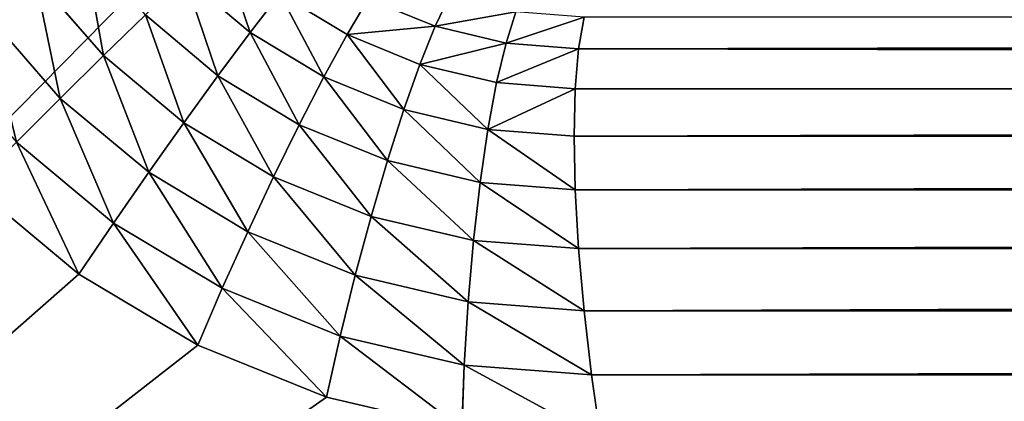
# Model space of a CAD drawing. Header units: centimetres. Extents: x -20.5 to 20.5, y -20.5 to 20.5.
# Tile 13 of 256: x -17.054 to -15.36, y -17.513 to -16.855. Entities that reach past the tile are written whole.
import ezdxf

# ---------------------------------------------------------------- set-up
doc = ezdxf.new("R2010")
doc.units = ezdxf.units.CM
doc.header["$LTSCALE"] = 2.54
doc.layers.get('0').update_dxf_attribs({"true_color": 0xff5454})

# ---------------------------------------------------------------- blocks, each defined once
blk = doc.blocks.new('Grupuj#1')
at = {"color": 7, "true_color": 0xfdfdfd}
for p, q in [((3.4723, 3.7185, 13.4237), (3.5901, 3.583, 13.4237)), ((3.4723, 3.7185, 13.4237), (3.5901, 3.583, 13.4237)), ((3.7291, 3.7183, 13.295), (3.8423, 3.623, 13.295)), ((3.7291, 3.7183, 13.295), (3.8423, 3.623, 13.295)), ((3.8933, 3.6894, 13.2114), (3.8423, 3.623, 13.295)), ((3.8933, 3.6894, 13.2114), (3.8423, 3.623, 13.295)), ((3.8933, 3.6894, 13.2114), (4.009, 3.6192, 13.2114)), ((3.8933, 3.6894, 13.2114), (4.009, 3.6192, 13.2114)), ((4.0452, 3.6811, 13.1178), (4.009, 3.6192, 13.2114)), ((4.0452, 3.6811, 13.1178), (4.009, 3.6192, 13.2114)), ((4.0452, 3.6811, 13.1178), (4.1609, 3.6336, 13.1178)), ((4.0452, 3.6811, 13.1178), (4.1609, 3.6336, 13.1178)), ((4.1855, 3.6857, 13.0163), (4.1609, 3.6336, 13.1178)), ((4.1855, 3.6857, 13.0163), (4.1609, 3.6336, 13.1178)), ((3.3856, 3.6584, 13.4657), (3.5155, 3.5093, 13.4657)), ((3.3856, 3.6584, 13.4657), (3.5155, 3.5093, 13.4657)), ((3.6619, 3.6533, 13.3663), (3.5901, 3.583, 13.4237)), ((3.6619, 3.6533, 13.3663), (3.5901, 3.583, 13.4237)), ((3.6619, 3.6533, 13.3663), (3.7867, 3.5484, 13.3663)), ((3.6619, 3.6533, 13.3663), (3.7867, 3.5484, 13.3663)), ((4.2998, 3.6584, 13.0163), (4.2827, 3.6047, 13.1178)), ((4.2998, 3.6584, 13.0163), (4.2827, 3.6047, 13.1178)), ((4.4169, 3.6493, 13.0163), (4.4075, 3.5949, 13.1178)), ((4.4169, 3.6493, 13.0163), (4.4075, 3.5949, 13.1178)), ((4.1609, 3.6336, 13.1178), (4.1344, 3.5679, 13.2114)), ((4.1609, 3.6336, 13.1178), (4.1344, 3.5679, 13.2114)), ((4.1609, 3.6336, 13.1178), (4.2827, 3.6047, 13.1178)), ((4.1609, 3.6336, 13.1178), (4.2827, 3.6047, 13.1178)), ((3.8423, 3.623, 13.295), (3.7867, 3.5484, 13.3663)), ((3.8423, 3.623, 13.295), (3.7867, 3.5484, 13.3663)), ((3.8423, 3.623, 13.295), (3.9692, 3.5463, 13.295)), ((3.8423, 3.623, 13.295), (3.9692, 3.5463, 13.295)), ((4.009, 3.6192, 13.2114), (3.9692, 3.5463, 13.295)), ((4.009, 3.6192, 13.2114), (3.9692, 3.5463, 13.295)), ((4.009, 3.6192, 13.2114), (4.1344, 3.5679, 13.2114)), ((4.009, 3.6192, 13.2114), (4.1344, 3.5679, 13.2114)), ((4.2827, 3.6047, 13.1178), (4.2664, 3.5365, 13.2114)), ((4.2827, 3.6047, 13.1178), (4.2664, 3.5365, 13.2114)), ((4.2827, 3.6047, 13.1178), (4.4075, 3.5949, 13.1178)), ((4.2827, 3.6047, 13.1178), (4.4075, 3.5949, 13.1178)), ((4.4075, 3.5949, 13.1178), (4.4018, 3.526, 13.2114)), ((4.4075, 3.5949, 13.1178), (4.4018, 3.526, 13.2114)), ((36.5925, 3.5949, 13.1178), (4.4075, 3.5949, 13.1178)), ((36.5925, 3.5949, 13.1178), (4.4075, 3.5949, 13.1178)), ((3.5901, 3.583, 13.4237), (3.5155, 3.5093, 13.4657)), ((3.5901, 3.583, 13.4237), (3.5155, 3.5093, 13.4657)), ((3.5901, 3.583, 13.4237), (3.728, 3.4674, 13.4237)), ((3.5901, 3.583, 13.4237), (3.728, 3.4674, 13.4237)), ((4.1344, 3.5679, 13.2114), (4.1067, 3.4901, 13.295)), ((4.1344, 3.5679, 13.2114), (4.1067, 3.4901, 13.295)), ((4.1344, 3.5679, 13.2114), (4.2664, 3.5365, 13.2114)), ((4.1344, 3.5679, 13.2114), (4.2664, 3.5365, 13.2114)), ((3.7867, 3.5484, 13.3663), (3.728, 3.4674, 13.4237)), ((3.7867, 3.5484, 13.3663), (3.728, 3.4674, 13.4237)), ((3.7867, 3.5484, 13.3663), (3.9267, 3.4639, 13.3663)), ((3.7867, 3.5484, 13.3663), (3.9267, 3.4639, 13.3663)), ((3.9692, 3.5463, 13.295), (3.9267, 3.4639, 13.3663)), ((3.9692, 3.5463, 13.295), (3.9267, 3.4639, 13.3663)), ((3.9692, 3.5463, 13.295), (4.1067, 3.4901, 13.295)), ((3.9692, 3.5463, 13.295), (4.1067, 3.4901, 13.295)), ((4.2664, 3.5365, 13.2114), (4.2515, 3.4558, 13.295)), ((4.2664, 3.5365, 13.2114), (4.2515, 3.4558, 13.295)), ((4.2664, 3.5365, 13.2114), (4.4018, 3.526, 13.2114)), ((4.2664, 3.5365, 13.2114), (4.4018, 3.526, 13.2114)), ((4.4018, 3.526, 13.2114), (4.3999, 3.4443, 13.295)), ((4.4018, 3.526, 13.2114), (4.3999, 3.4443, 13.295)), ((36.5982, 3.526, 13.2114), (4.4018, 3.526, 13.2114)), ((36.5982, 3.526, 13.2114), (4.4018, 3.526, 13.2114)), ((3.5155, 3.5093, 13.4657), (3.4399, 3.4339, 13.4914)), ((3.5155, 3.5093, 13.4657), (3.4399, 3.4339, 13.4914)), ((3.5155, 3.5093, 13.4657), (3.6676, 3.382, 13.4657)), ((3.5155, 3.5093, 13.4657), (3.6676, 3.382, 13.4657)), ((4.1067, 3.4901, 13.295), (4.0784, 3.4021, 13.3663)), ((4.1067, 3.4901, 13.295), (4.0784, 3.4021, 13.3663)), ((4.1067, 3.4901, 13.295), (4.2515, 3.4558, 13.295)), ((4.1067, 3.4901, 13.295), (4.2515, 3.4558, 13.295)), ((3.728, 3.4674, 13.4237), (3.6676, 3.382, 13.4657)), ((3.728, 3.4674, 13.4237), (3.6676, 3.382, 13.4657)), ((3.728, 3.4674, 13.4237), (3.8827, 3.3743, 13.4237)), ((3.728, 3.4674, 13.4237), (3.8827, 3.3743, 13.4237)), ((3.9267, 3.4639, 13.3663), (3.8827, 3.3743, 13.4237)), ((3.9267, 3.4639, 13.3663), (3.8827, 3.3743, 13.4237)), ((3.9267, 3.4639, 13.3663), (4.0784, 3.4021, 13.3663)), ((3.9267, 3.4639, 13.3663), (4.0784, 3.4021, 13.3663)), ((4.2515, 3.4558, 13.295), (4.2381, 3.3644, 13.3663)), ((4.2515, 3.4558, 13.295), (4.2381, 3.3644, 13.3663)), ((4.2515, 3.4558, 13.295), (4.3999, 3.4443, 13.295)), ((4.2515, 3.4558, 13.295), (4.3999, 3.4443, 13.295)), ((36.6001, 3.4443, 13.295), (4.3999, 3.4443, 13.295)), ((4.3999, 3.4443, 13.295), (4.4018, 3.3517, 13.3663)), ((36.6001, 3.4443, 13.295), (4.3999, 3.4443, 13.295)), ((4.3999, 3.4443, 13.295), (4.4018, 3.3517, 13.3663)), ((3.4399, 3.4339, 13.4914), (3.607, 3.2944, 13.4914)), ((3.4399, 3.4339, 13.4914), (3.607, 3.2944, 13.4914)), ((4.0784, 3.4021, 13.3663), (4.0503, 3.3061, 13.4237)), ((4.0784, 3.4021, 13.3663), (4.0503, 3.3061, 13.4237)), ((4.0784, 3.4021, 13.3663), (4.2381, 3.3644, 13.3663)), ((4.0784, 3.4021, 13.3663), (4.2381, 3.3644, 13.3663)), ((3.6676, 3.382, 13.4657), (3.607, 3.2944, 13.4914)), ((3.6676, 3.382, 13.4657), (3.607, 3.2944, 13.4914)), ((3.6676, 3.382, 13.4657), (3.8382, 3.2796, 13.4657)), ((3.6676, 3.382, 13.4657), (3.8382, 3.2796, 13.4657)), ((3.8827, 3.3743, 13.4237), (3.8382, 3.2796, 13.4657)), ((3.8827, 3.3743, 13.4237), (3.8382, 3.2796, 13.4657)), ((3.8827, 3.3743, 13.4237), (4.0503, 3.3061, 13.4237)), ((3.8827, 3.3743, 13.4237), (4.0503, 3.3061, 13.4237)), ((3.5476, 3.2066, 13.5), (3.3652, 3.3587, 13.5)), ((3.5476, 3.2066, 13.5), (3.3652, 3.3587, 13.5)), ((4.2381, 3.3644, 13.3663), (4.2267, 3.2645, 13.4237)), ((4.2381, 3.3644, 13.3663), (4.2267, 3.2645, 13.4237)), ((4.2381, 3.3644, 13.3663), (4.4018, 3.3517, 13.3663)), ((4.2381, 3.3644, 13.3663), (4.4018, 3.3517, 13.3663)), ((36.5982, 3.3517, 13.3663), (4.4018, 3.3517, 13.3663)), ((36.5982, 3.3517, 13.3663), (4.4018, 3.3517, 13.3663)), ((4.4018, 3.3517, 13.3663), (4.4075, 3.2506, 13.4237)), ((4.4018, 3.3517, 13.3663), (4.4075, 3.2506, 13.4237)), ((4.0503, 3.3061, 13.4237), (4.023, 3.2045, 13.4657)), ((4.0503, 3.3061, 13.4237), (4.023, 3.2045, 13.4657)), ((4.0503, 3.3061, 13.4237), (4.2267, 3.2645, 13.4237)), ((4.0503, 3.3061, 13.4237), (4.2267, 3.2645, 13.4237)), ((3.607, 3.2944, 13.4914), (3.5476, 3.2066, 13.5)), ((3.607, 3.2944, 13.4914), (3.5476, 3.2066, 13.5)), ((3.607, 3.2944, 13.4914), (3.7942, 3.1821, 13.4914)), ((3.607, 3.2944, 13.4914), (3.7942, 3.1821, 13.4914)), ((3.8382, 3.2796, 13.4657), (3.7942, 3.1821, 13.4914)), ((3.8382, 3.2796, 13.4657), (3.7942, 3.1821, 13.4914)), ((3.8382, 3.2796, 13.4657), (4.023, 3.2045, 13.4657)), ((3.8382, 3.2796, 13.4657), (4.023, 3.2045, 13.4657)), ((4.2267, 3.2645, 13.4237), (4.2175, 3.1588, 13.4657)), ((4.2267, 3.2645, 13.4237), (4.2175, 3.1588, 13.4657)), ((4.2267, 3.2645, 13.4237), (4.4075, 3.2506, 13.4237)), ((4.2267, 3.2645, 13.4237), (4.4075, 3.2506, 13.4237)), ((36.5925, 3.2506, 13.4237), (4.4075, 3.2506, 13.4237)), ((36.5925, 3.2506, 13.4237), (4.4075, 3.2506, 13.4237)), ((4.4075, 3.2506, 13.4237), (4.4169, 3.1434, 13.4657)), ((4.4075, 3.2506, 13.4237), (4.4169, 3.1434, 13.4657)), ((3.752, 3.0842, 13.5), (3.5476, 3.2066, 13.5)), ((3.752, 3.0842, 13.5), (3.5476, 3.2066, 13.5)), ((4.023, 3.2045, 13.4657), (3.9972, 3.0998, 13.4914)), ((4.023, 3.2045, 13.4657), (3.9972, 3.0998, 13.4914)), ((4.023, 3.2045, 13.4657), (4.2175, 3.1588, 13.4657)), ((4.023, 3.2045, 13.4657), (4.2175, 3.1588, 13.4657)), ((3.7942, 3.1821, 13.4914), (3.752, 3.0842, 13.5)), ((3.7942, 3.1821, 13.4914), (3.752, 3.0842, 13.5)), ((3.7942, 3.1821, 13.4914), (3.9972, 3.0998, 13.4914)), ((3.7942, 3.1821, 13.4914), (3.9972, 3.0998, 13.4914)), ((4.2175, 3.1588, 13.4657), (4.2107, 3.0497, 13.4914)), ((4.2175, 3.1588, 13.4657), (4.2107, 3.0497, 13.4914)), ((4.2175, 3.1588, 13.4657), (4.4169, 3.1434, 13.4657)), ((4.2175, 3.1588, 13.4657), (4.4169, 3.1434, 13.4657)), ((36.5831, 3.1434, 13.4657), (4.4169, 3.1434, 13.4657)), ((4.4169, 3.1434, 13.4657), (4.4297, 3.0328, 13.4914)), ((36.5831, 3.1434, 13.4657), (4.4169, 3.1434, 13.4657)), ((4.4169, 3.1434, 13.4657), (4.4297, 3.0328, 13.4914)), ((3.9972, 3.0998, 13.4914), (3.9735, 2.9946, 13.5)), ((3.9972, 3.0998, 13.4914), (3.9735, 2.9946, 13.5)), ((3.9972, 3.0998, 13.4914), (4.2107, 3.0497, 13.4914)), ((3.9972, 3.0998, 13.4914), (4.2107, 3.0497, 13.4914)), ((3.9735, 2.9946, 13.5), (3.752, 3.0842, 13.5)), ((3.9735, 2.9946, 13.5), (3.752, 3.0842, 13.5)), ((4.2107, 3.0497, 13.4914), (4.2066, 2.9399, 13.5)), ((4.2107, 3.0497, 13.4914), (4.2066, 2.9399, 13.5)), ((4.2107, 3.0497, 13.4914), (4.4297, 3.0328, 13.4914)), ((4.2107, 3.0497, 13.4914), (4.4297, 3.0328, 13.4914)), ((36.5703, 3.0328, 13.4914), (4.4297, 3.0328, 13.4914)), ((36.5703, 3.0328, 13.4914), (4.4297, 3.0328, 13.4914)), ((4.4297, 3.0328, 13.4914), (4.4456, 2.9215, 13.5)), ((4.4297, 3.0328, 13.4914), (4.4456, 2.9215, 13.5)), ((4.2066, 2.9399, 13.5), (3.9735, 2.9946, 13.5)), ((4.2066, 2.9399, 13.5), (3.9735, 2.9946, 13.5))]:
    blk.add_line(p, q, dxfattribs=at)
mesh = blk.add_polyface(dxfattribs=at)
corners = [(0.7, 0.7, 13.5), (2.9177, 4.4144, 13.5), (0.7, 41, 13.5), (2.9365, 4.1808, 13.5), (2.9925, 3.953, 13.5), (3.0843, 3.7366, 13.5), (3.2095, 3.5369, 13.5), (3.3652, 3.3587, 13.5), (3.5476, 3.2066, 13.5), (3.752, 3.0842, 13.5), (3.9735, 2.9946, 13.5), (4.2066, 2.9399, 13.5), (4.4456, 2.9215, 13.5), (40.3, 0.7, 13.5), (36.5544, 2.9215, 13.5), (36.7934, 2.9399, 13.5), (37.0265, 2.9946, 13.5), (37.248, 3.0842, 13.5), (37.4524, 3.2066, 13.5), (37.6348, 3.3587, 13.5), (37.7905, 3.5369, 13.5), (37.9157, 3.7366, 13.5), (38.0075, 3.953, 13.5), (38.0635, 4.1808, 13.5), (38.0823, 4.4144, 13.5), (38.0823, 28.1856, 13.5), (3.9735, 29.6054, 13.5), (40.3, 41, 13.5), (3.752, 29.5158, 13.5), (3.5476, 29.3934, 13.5), (3.3652, 29.2413, 13.5), (3.2095, 29.0631, 13.5), (3.0843, 28.8634, 13.5), (2.9925, 28.647, 13.5), (2.9365, 28.4192, 13.5), (2.9177, 28.1856, 13.5), (4.2066, 29.6601, 13.5), (4.4456, 29.6785, 13.5), (36.5544, 29.6785, 13.5), (36.7934, 29.6601, 13.5), (37.0265, 29.6054, 13.5), (37.248, 29.5158, 13.5), (37.4524, 29.3934, 13.5), (37.6348, 29.2413, 13.5), (37.7905, 29.0631, 13.5), (37.9157, 28.8634, 13.5), (38.0075, 28.647, 13.5), (38.0635, 28.4192, 13.5)]
mesh.append_faces([[corners[k] for k in face] for face in [(0, 1, 2), (1, 0, 3), (3, 0, 4), (4, 0, 5), (5, 0, 6), (6, 0, 7), (7, 0, 8), (8, 0, 9), (9, 0, 10), (10, 0, 11), (11, 0, 12), (12, 13, 14), (14, 13, 15), (15, 13, 16), (16, 13, 17), (17, 13, 18), (18, 13, 19), (19, 13, 20), (20, 13, 21), (21, 13, 22), (22, 13, 23), (23, 13, 24), (24, 13, 25), (2, 26, 27), (26, 2, 28), (28, 2, 29), (29, 2, 30), (30, 2, 31), (31, 2, 32), (32, 2, 33), (33, 2, 34), (34, 2, 35), (35, 2, 1), (27, 25, 13)]], dxfattribs={"vtx0": -1, "vtx1": -1, "color": 7})
mesh.append_faces([[corners[k] for k in face] for face in [(12, 0, 13), (27, 26, 36), (27, 36, 37), (27, 37, 38), (27, 38, 39), (27, 39, 40), (27, 40, 41), (27, 41, 42), (27, 42, 43), (27, 43, 44), (27, 44, 45), (27, 45, 46), (27, 46, 47), (27, 47, 25)]], dxfattribs={"vtx0": -1, "vtx2": -1, "color": 7})
mesh = blk.add_polyface(dxfattribs=at)
corners = [(40.3, 41), (0.7, 0.7), (0.7, 41), (40.3, 0.7)]
mesh.append_faces([[corners[k] for k in face] for face in [(0, 1, 2), (1, 0, 3)]], dxfattribs={"vtx0": -1, "color": 7})
mesh = blk.add_polyface(dxfattribs=at)
corners = [(3.5901, 3.583, 13.4237), (3.5552, 3.7762, 13.3663), (3.4723, 3.7185, 13.4237), (3.6619, 3.6533, 13.3663)]
mesh.append_faces([[corners[k] for k in face] for face in [(0, 1, 2), (1, 0, 3)]], dxfattribs={"vtx0": -1, "color": 7})
mesh = blk.add_polyface(dxfattribs=at)
corners = [(3.8423, 3.623, 13.295), (3.79, 3.7766, 13.2114), (3.7291, 3.7183, 13.295), (3.8933, 3.6894, 13.2114)]
mesh.append_faces([[corners[k] for k in face] for face in [(0, 1, 2), (1, 0, 3)]], dxfattribs={"vtx0": -1, "color": 7})
mesh = blk.add_polyface(dxfattribs=at)
corners = [(3.8933, 3.6894, 13.2114), (4.0452, 3.6811, 13.1178), (3.9385, 3.7459, 13.1178), (4.009, 3.6192, 13.2114)]
mesh.append_faces([[corners[k] for k in face] for face in [(0, 1, 2), (1, 0, 3)]], dxfattribs={"vtx0": -1, "color": 7})
mesh = blk.add_polyface(dxfattribs=at)
corners = [(4.0452, 3.6811, 13.1178), (4.1855, 3.6857, 13.0163), (4.077, 3.7303, 13.0163), (4.1609, 3.6336, 13.1178)]
mesh.append_faces([[corners[k] for k in face] for face in [(0, 1, 2), (1, 0, 3)]], dxfattribs={"vtx0": -1, "color": 7})
mesh = blk.add_polyface(dxfattribs=at)
corners = [(3.5155, 3.5093, 13.4657), (3.4723, 3.7185, 13.4237), (3.3856, 3.6584, 13.4657), (3.5901, 3.583, 13.4237)]
mesh.append_faces([[corners[k] for k in face] for face in [(0, 1, 2), (1, 0, 3)]], dxfattribs={"vtx0": -1, "color": 7})
mesh = blk.add_polyface(dxfattribs=at)
corners = [(3.7867, 3.5484, 13.3663), (3.7291, 3.7183, 13.295), (3.6619, 3.6533, 13.3663), (3.8423, 3.623, 13.295)]
mesh.append_faces([[corners[k] for k in face] for face in [(0, 1, 2), (1, 0, 3)]], dxfattribs={"vtx0": -1, "color": 7})
mesh = blk.add_polyface(dxfattribs=at)
corners = [(3.9692, 3.5463, 13.295), (3.8933, 3.6894, 13.2114), (3.8423, 3.623, 13.295), (4.009, 3.6192, 13.2114)]
mesh.append_faces([[corners[k] for k in face] for face in [(0, 1, 2), (1, 0, 3)]], dxfattribs={"vtx0": -1, "color": 7})
mesh = blk.add_polyface(dxfattribs=at)
corners = [(4.009, 3.6192, 13.2114), (4.1609, 3.6336, 13.1178), (4.0452, 3.6811, 13.1178), (4.1344, 3.5679, 13.2114)]
mesh.append_faces([[corners[k] for k in face] for face in [(0, 1, 2), (1, 0, 3)]], dxfattribs={"vtx0": -1, "color": 7})
mesh = blk.add_polyface(dxfattribs=at)
corners = [(4.1609, 3.6336, 13.1178), (4.2998, 3.6584, 13.0163), (4.1855, 3.6857, 13.0163), (4.2827, 3.6047, 13.1178)]
mesh.append_faces([[corners[k] for k in face] for face in [(0, 1, 2), (1, 0, 3)]], dxfattribs={"vtx0": -1, "color": 7})
mesh = blk.add_polyface(dxfattribs=at)
corners = [(3.4399, 3.4339, 13.4914), (3.3856, 3.6584, 13.4657), (3.2973, 3.5974, 13.4914), (3.5155, 3.5093, 13.4657)]
mesh.append_faces([[corners[k] for k in face] for face in [(0, 1, 2), (1, 0, 3)]], dxfattribs={"vtx0": -1, "color": 7})
mesh = blk.add_polyface(dxfattribs=at)
corners = [(3.728, 3.4674, 13.4237), (3.6619, 3.6533, 13.3663), (3.5901, 3.583, 13.4237), (3.7867, 3.5484, 13.3663)]
mesh.append_faces([[corners[k] for k in face] for face in [(0, 1, 2), (1, 0, 3)]], dxfattribs={"vtx0": -1, "color": 7})
mesh = blk.add_polyface(dxfattribs=at)
corners = [(4.2827, 3.6047, 13.1178), (4.4169, 3.6493, 13.0163), (4.2998, 3.6584, 13.0163), (4.4075, 3.5949, 13.1178)]
mesh.append_faces([[corners[k] for k in face] for face in [(0, 1, 2), (1, 0, 3)]], dxfattribs={"vtx0": -1, "color": 7})
mesh = blk.add_polyface(dxfattribs=at)
corners = [(4.4075, 3.5949, 13.1178), (36.5831, 3.6493, 13.0163), (4.4169, 3.6493, 13.0163), (36.5925, 3.5949, 13.1178)]
mesh.append_faces([[corners[k] for k in face] for face in [(0, 1, 2), (1, 0, 3)]], dxfattribs={"vtx0": -1, "color": 7})
mesh = blk.add_polyface(dxfattribs=at)
corners = [(4.1344, 3.5679, 13.2114), (4.2827, 3.6047, 13.1178), (4.1609, 3.6336, 13.1178), (4.2664, 3.5365, 13.2114)]
mesh.append_faces([[corners[k] for k in face] for face in [(0, 1, 2), (1, 0, 3)]], dxfattribs={"vtx0": -1, "color": 7})
mesh = blk.add_polyface(dxfattribs=at)
corners = [(3.9267, 3.4639, 13.3663), (3.8423, 3.623, 13.295), (3.7867, 3.5484, 13.3663), (3.9692, 3.5463, 13.295)]
mesh.append_faces([[corners[k] for k in face] for face in [(0, 1, 2), (1, 0, 3)]], dxfattribs={"vtx0": -1, "color": 7})
mesh = blk.add_polyface(dxfattribs=at)
corners = [(4.1067, 3.4901, 13.295), (4.009, 3.6192, 13.2114), (3.9692, 3.5463, 13.295), (4.1344, 3.5679, 13.2114)]
mesh.append_faces([[corners[k] for k in face] for face in [(0, 1, 2), (1, 0, 3)]], dxfattribs={"vtx0": -1, "color": 7})
mesh = blk.add_polyface(dxfattribs=at)
corners = [(4.2664, 3.5365, 13.2114), (4.4075, 3.5949, 13.1178), (4.2827, 3.6047, 13.1178), (4.4018, 3.526, 13.2114)]
mesh.append_faces([[corners[k] for k in face] for face in [(0, 1, 2), (1, 0, 3)]], dxfattribs={"vtx0": -1, "color": 7})
mesh = blk.add_polyface(dxfattribs=at)
corners = [(4.4075, 3.5949, 13.1178), (36.5982, 3.526, 13.2114), (36.5925, 3.5949, 13.1178), (4.4018, 3.526, 13.2114)]
mesh.append_faces([[corners[k] for k in face] for face in [(0, 1, 2), (1, 0, 3)]], dxfattribs={"vtx0": -1, "color": 7})
mesh = blk.add_polyface(dxfattribs=at)
corners = [(3.6676, 3.382, 13.4657), (3.5901, 3.583, 13.4237), (3.5155, 3.5093, 13.4657), (3.728, 3.4674, 13.4237)]
mesh.append_faces([[corners[k] for k in face] for face in [(0, 1, 2), (1, 0, 3)]], dxfattribs={"vtx0": -1, "color": 7})
mesh = blk.add_polyface(dxfattribs=at)
corners = [(4.2515, 3.4558, 13.295), (4.1344, 3.5679, 13.2114), (4.1067, 3.4901, 13.295), (4.2664, 3.5365, 13.2114)]
mesh.append_faces([[corners[k] for k in face] for face in [(0, 1, 2), (1, 0, 3)]], dxfattribs={"vtx0": -1, "color": 7})
mesh = blk.add_polyface(dxfattribs=at)
corners = [(3.8827, 3.3743, 13.4237), (3.7867, 3.5484, 13.3663), (3.728, 3.4674, 13.4237), (3.9267, 3.4639, 13.3663)]
mesh.append_faces([[corners[k] for k in face] for face in [(0, 1, 2), (1, 0, 3)]], dxfattribs={"vtx0": -1, "color": 7})
mesh = blk.add_polyface(dxfattribs=at)
corners = [(4.0784, 3.4021, 13.3663), (3.9692, 3.5463, 13.295), (3.9267, 3.4639, 13.3663), (4.1067, 3.4901, 13.295)]
mesh.append_faces([[corners[k] for k in face] for face in [(0, 1, 2), (1, 0, 3)]], dxfattribs={"vtx0": -1, "color": 7})
mesh = blk.add_polyface(dxfattribs=at)
corners = [(4.2515, 3.4558, 13.295), (4.4018, 3.526, 13.2114), (4.2664, 3.5365, 13.2114), (4.3999, 3.4443, 13.295)]
mesh.append_faces([[corners[k] for k in face] for face in [(0, 1, 2), (1, 0, 3)]], dxfattribs={"vtx0": -1, "color": 7})
mesh = blk.add_polyface(dxfattribs=at)
corners = [(4.3999, 3.4443, 13.295), (36.5982, 3.526, 13.2114), (4.4018, 3.526, 13.2114), (36.6001, 3.4443, 13.295)]
mesh.append_faces([[corners[k] for k in face] for face in [(0, 1, 2), (1, 0, 3)]], dxfattribs={"vtx0": -1, "color": 7})
mesh = blk.add_polyface(dxfattribs=at)
corners = [(3.607, 3.2944, 13.4914), (3.5155, 3.5093, 13.4657), (3.4399, 3.4339, 13.4914), (3.6676, 3.382, 13.4657)]
mesh.append_faces([[corners[k] for k in face] for face in [(0, 1, 2), (1, 0, 3)]], dxfattribs={"vtx0": -1, "color": 7})
mesh = blk.add_polyface(dxfattribs=at)
corners = [(4.2381, 3.3644, 13.3663), (4.1067, 3.4901, 13.295), (4.0784, 3.4021, 13.3663), (4.2515, 3.4558, 13.295)]
mesh.append_faces([[corners[k] for k in face] for face in [(0, 1, 2), (1, 0, 3)]], dxfattribs={"vtx0": -1, "color": 7})
mesh = blk.add_polyface(dxfattribs=at)
corners = [(3.8382, 3.2796, 13.4657), (3.728, 3.4674, 13.4237), (3.6676, 3.382, 13.4657), (3.8827, 3.3743, 13.4237)]
mesh.append_faces([[corners[k] for k in face] for face in [(0, 1, 2), (1, 0, 3)]], dxfattribs={"vtx0": -1, "color": 7})
mesh = blk.add_polyface(dxfattribs=at)
corners = [(4.0503, 3.3061, 13.4237), (3.9267, 3.4639, 13.3663), (3.8827, 3.3743, 13.4237), (4.0784, 3.4021, 13.3663)]
mesh.append_faces([[corners[k] for k in face] for face in [(0, 1, 2), (1, 0, 3)]], dxfattribs={"vtx0": -1, "color": 7})
mesh = blk.add_polyface(dxfattribs=at)
corners = [(4.4018, 3.3517, 13.3663), (4.2515, 3.4558, 13.295), (4.2381, 3.3644, 13.3663), (4.3999, 3.4443, 13.295)]
mesh.append_faces([[corners[k] for k in face] for face in [(0, 1, 2), (1, 0, 3)]], dxfattribs={"vtx0": -1, "color": 7})
mesh = blk.add_polyface(dxfattribs=at)
corners = [(4.4018, 3.3517, 13.3663), (36.6001, 3.4443, 13.295), (4.3999, 3.4443, 13.295), (36.5982, 3.3517, 13.3663)]
mesh.append_faces([[corners[k] for k in face] for face in [(0, 1, 2), (1, 0, 3)]], dxfattribs={"vtx0": -1, "color": 7})
mesh = blk.add_polyface(dxfattribs=at)
corners = [(3.5476, 3.2066, 13.5), (3.4399, 3.4339, 13.4914), (3.3652, 3.3587, 13.5), (3.607, 3.2944, 13.4914)]
mesh.append_faces([[corners[k] for k in face] for face in [(0, 1, 2), (1, 0, 3)]], dxfattribs={"vtx0": -1, "color": 7})
mesh = blk.add_polyface(dxfattribs=at)
corners = [(4.2267, 3.2645, 13.4237), (4.0784, 3.4021, 13.3663), (4.0503, 3.3061, 13.4237), (4.2381, 3.3644, 13.3663)]
mesh.append_faces([[corners[k] for k in face] for face in [(0, 1, 2), (1, 0, 3)]], dxfattribs={"vtx0": -1, "color": 7})
mesh = blk.add_polyface(dxfattribs=at)
corners = [(3.7942, 3.1821, 13.4914), (3.6676, 3.382, 13.4657), (3.607, 3.2944, 13.4914), (3.8382, 3.2796, 13.4657)]
mesh.append_faces([[corners[k] for k in face] for face in [(0, 1, 2), (1, 0, 3)]], dxfattribs={"vtx0": -1, "color": 7})
mesh = blk.add_polyface(dxfattribs=at)
corners = [(4.023, 3.2045, 13.4657), (3.8827, 3.3743, 13.4237), (3.8382, 3.2796, 13.4657), (4.0503, 3.3061, 13.4237)]
mesh.append_faces([[corners[k] for k in face] for face in [(0, 1, 2), (1, 0, 3)]], dxfattribs={"vtx0": -1, "color": 7})
mesh = blk.add_polyface(dxfattribs=at)
corners = [(4.4075, 3.2506, 13.4237), (4.2381, 3.3644, 13.3663), (4.2267, 3.2645, 13.4237), (4.4018, 3.3517, 13.3663)]
mesh.append_faces([[corners[k] for k in face] for face in [(0, 1, 2), (1, 0, 3)]], dxfattribs={"vtx0": -1, "color": 7})
mesh = blk.add_polyface(dxfattribs=at)
corners = [(4.4075, 3.2506, 13.4237), (36.5982, 3.3517, 13.3663), (4.4018, 3.3517, 13.3663), (36.5925, 3.2506, 13.4237)]
mesh.append_faces([[corners[k] for k in face] for face in [(0, 1, 2), (1, 0, 3)]], dxfattribs={"vtx0": -1, "color": 7})
mesh = blk.add_polyface(dxfattribs=at)
corners = [(4.2175, 3.1588, 13.4657), (4.0503, 3.3061, 13.4237), (4.023, 3.2045, 13.4657), (4.2267, 3.2645, 13.4237)]
mesh.append_faces([[corners[k] for k in face] for face in [(0, 1, 2), (1, 0, 3)]], dxfattribs={"vtx0": -1, "color": 7})
mesh = blk.add_polyface(dxfattribs=at)
corners = [(3.752, 3.0842, 13.5), (3.607, 3.2944, 13.4914), (3.5476, 3.2066, 13.5), (3.7942, 3.1821, 13.4914)]
mesh.append_faces([[corners[k] for k in face] for face in [(0, 1, 2), (1, 0, 3)]], dxfattribs={"vtx0": -1, "color": 7})
mesh = blk.add_polyface(dxfattribs=at)
corners = [(3.9972, 3.0998, 13.4914), (3.8382, 3.2796, 13.4657), (3.7942, 3.1821, 13.4914), (4.023, 3.2045, 13.4657)]
mesh.append_faces([[corners[k] for k in face] for face in [(0, 1, 2), (1, 0, 3)]], dxfattribs={"vtx0": -1, "color": 7})
mesh = blk.add_polyface(dxfattribs=at)
corners = [(4.4169, 3.1434, 13.4657), (4.2267, 3.2645, 13.4237), (4.2175, 3.1588, 13.4657), (4.4075, 3.2506, 13.4237)]
mesh.append_faces([[corners[k] for k in face] for face in [(0, 1, 2), (1, 0, 3)]], dxfattribs={"vtx0": -1, "color": 7})
mesh = blk.add_polyface(dxfattribs=at)
corners = [(4.4169, 3.1434, 13.4657), (36.5925, 3.2506, 13.4237), (4.4075, 3.2506, 13.4237), (36.5831, 3.1434, 13.4657)]
mesh.append_faces([[corners[k] for k in face] for face in [(0, 1, 2), (1, 0, 3)]], dxfattribs={"vtx0": -1, "color": 7})
mesh = blk.add_polyface(dxfattribs=at)
corners = [(4.2107, 3.0497, 13.4914), (4.023, 3.2045, 13.4657), (3.9972, 3.0998, 13.4914), (4.2175, 3.1588, 13.4657)]
mesh.append_faces([[corners[k] for k in face] for face in [(0, 1, 2), (1, 0, 3)]], dxfattribs={"vtx0": -1, "color": 7})
mesh = blk.add_polyface(dxfattribs=at)
corners = [(3.9735, 2.9946, 13.5), (3.7942, 3.1821, 13.4914), (3.752, 3.0842, 13.5), (3.9972, 3.0998, 13.4914)]
mesh.append_faces([[corners[k] for k in face] for face in [(0, 1, 2), (1, 0, 3)]], dxfattribs={"vtx0": -1, "color": 7})
mesh = blk.add_polyface(dxfattribs=at)
corners = [(4.4297, 3.0328, 13.4914), (4.2175, 3.1588, 13.4657), (4.2107, 3.0497, 13.4914), (4.4169, 3.1434, 13.4657)]
mesh.append_faces([[corners[k] for k in face] for face in [(0, 1, 2), (1, 0, 3)]], dxfattribs={"vtx0": -1, "color": 7})
mesh = blk.add_polyface(dxfattribs=at)
corners = [(4.4297, 3.0328, 13.4914), (36.5831, 3.1434, 13.4657), (4.4169, 3.1434, 13.4657), (36.5703, 3.0328, 13.4914)]
mesh.append_faces([[corners[k] for k in face] for face in [(0, 1, 2), (1, 0, 3)]], dxfattribs={"vtx0": -1, "color": 7})
mesh = blk.add_polyface(dxfattribs=at)
corners = [(4.2066, 2.9399, 13.5), (3.9972, 3.0998, 13.4914), (3.9735, 2.9946, 13.5), (4.2107, 3.0497, 13.4914)]
mesh.append_faces([[corners[k] for k in face] for face in [(0, 1, 2), (1, 0, 3)]], dxfattribs={"vtx0": -1, "color": 7})
mesh = blk.add_polyface(dxfattribs=at)
corners = [(4.4456, 2.9215, 13.5), (4.2107, 3.0497, 13.4914), (4.2066, 2.9399, 13.5), (4.4297, 3.0328, 13.4914)]
mesh.append_faces([[corners[k] for k in face] for face in [(0, 1, 2), (1, 0, 3)]], dxfattribs={"vtx0": -1, "color": 7})
mesh = blk.add_polyface(dxfattribs=at)
corners = [(4.4456, 2.9215, 13.5), (36.5703, 3.0328, 13.4914), (4.4297, 3.0328, 13.4914), (36.5544, 2.9215, 13.5)]
mesh.append_faces([[corners[k] for k in face] for face in [(0, 1, 2), (1, 0, 3)]], dxfattribs={"vtx0": -1, "color": 7})
blk = doc.blocks.new('Oltens Susa umywalka wisz_ca 50x41 cm z pow_ok_ SmartClean bia_a 41903000')
at = {"color": 0}
blk.add_blockref('Grupuj#1', (0, 0), dxfattribs=at)

msp = doc.modelspace()

# ---------------------------------------------------------------- block references
at = {"color": 0}
msp.add_blockref('Oltens Susa umywalka wisz_ca 50x41 cm z pow_ok_ SmartClean bia_a 41903000', (-20.5, -20.5, -2.4488), dxfattribs=at)

doc.saveas('drawing.dxf')
